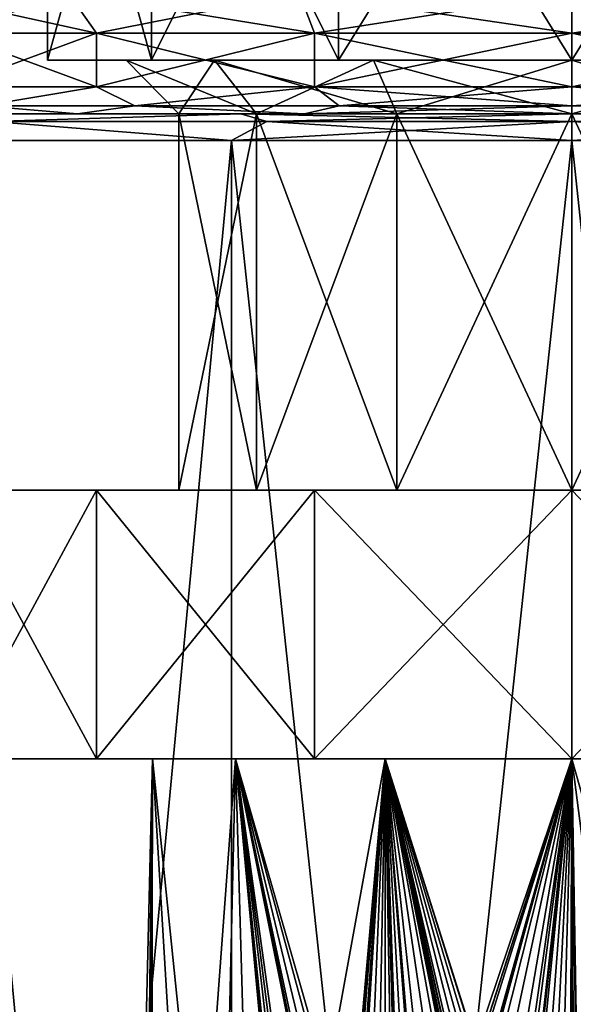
# Model space of a CAD drawing. Header units: millimetres. Extents: x -125 to 171, y -35 to 1363.
# Tile 115 of 256: x -10 to 0, y 82 to 101. Entities that reach past the tile are written whole.
import ezdxf

# ---------------------------------------------------------------- set-up
doc = ezdxf.new("R2010")
doc.units = ezdxf.units.MM
doc.header["$LTSCALE"] = 65.185185
for name, color, linetype in [('1067', 7, 'CONTINUOUS'), ('1068', 7, 'CONTINUOUS'), ('1069', 7, 'CONTINUOUS'), ('1070', 7, 'CONTINUOUS'), ('1071', 7, 'CONTINUOUS'), ('1078', 7, 'CONTINUOUS'), ('1079', 7, 'CONTINUOUS'), ('1080', 7, 'CONTINUOUS'), ('1096', 7, 'CONTINUOUS'), ('1097', 7, 'CONTINUOUS'), ('1102', 7, 'CONTINUOUS'), ('1103', 7, 'CONTINUOUS'), ('1104', 7, 'CONTINUOUS'), ('1105', 7, 'CONTINUOUS'), ('1106', 7, 'CONTINUOUS'), ('1108', 7, 'CONTINUOUS'), ('1109', 7, 'CONTINUOUS'), ('1110', 7, 'CONTINUOUS'), ('1111', 7, 'CONTINUOUS'), ('1112', 7, 'CONTINUOUS'), ('1113', 7, 'CONTINUOUS'), ('1114', 7, 'CONTINUOUS'), ('1115', 7, 'CONTINUOUS'), ('1116', 7, 'CONTINUOUS')]:
    doc.layers.add(name, color=color, linetype=linetype)

msp = doc.modelspace()

# ---------------------------------------------------------------- linework, layer by layer
at = {"layer": '1067', "linetype": 'CONTINUOUS'}
for points in [[(-8, 78.75, 0), (-7.898, 78.657, -1.273), (-7.799, 87, 1.78), (-8, 78.75, 0)], [(-7.898, 78.657, 1.273), (-8, 78.75, 0), (-7.799, 87, 1.78), (-7.898, 78.657, 1.273)], [(-7.898, 78.657, -1.273), (-7.869, 78.6, -1.442), (-7.799, 87, 1.78), (-7.898, 78.657, -1.273)], [(-7.869, 78.6, 1.442), (-7.898, 78.657, 1.273), (-7.799, 87, 1.78), (-7.869, 78.6, 1.442)], [(-7.869, 78.6, -1.442), (-7.842, 78.487, -1.581), (-7.799, 87, 1.78), (-7.869, 78.6, -1.442)], [(-7.842, 78.487, 1.581), (-7.869, 78.6, 1.442), (-7.799, 87, 1.78), (-7.842, 78.487, 1.581)], [(-7.842, 78.487, -1.581), (-7.817, 78.162, -1.7), (-7.799, 87, -1.78), (-7.842, 78.487, -1.581)], [(-7.799, 87, 1.78), (-7.842, 78.487, -1.581), (-7.799, 87, -1.78), (-7.799, 87, 1.78)], [(-7.817, 78.162, 1.7), (-7.842, 78.487, 1.581), (-7.799, 87, 1.78), (-7.817, 78.162, 1.7)], [(-7.817, 78.162, -1.7), (-7.106, 75.482, -3.675), (-7.799, 87, -1.78), (-7.817, 78.162, -1.7)], [(-7.817, 76.377, 1.7), (-7.817, 78.162, 1.7), (-7.799, 87, 1.78), (-7.817, 76.377, 1.7)], [(-7.106, 75.482, 3.675), (-7.817, 76.377, 1.7), (-7.799, 87, 1.78), (-7.106, 75.482, 3.675)], [(-7.106, 75.482, -3.675), (-6.539, 74.725, -4.609), (-7.799, 87, -1.78), (-7.106, 75.482, -3.675)], [(-7.799, 87, -1.78), (-6.539, 74.725, -4.609), (-6.255, 87, -4.988), (-7.799, 87, -1.78)], [(-6.255, 87, 4.988), (-7.106, 75.482, 3.675), (-7.799, 87, 1.78), (-6.255, 87, 4.988)], [(-6.539, 74.725, 4.608), (-7.106, 75.482, 3.675), (-6.255, 87, 4.988), (-6.539, 74.725, 4.608)], [(-6.539, 74.725, -4.609), (-5.879, 73.758, -5.426), (-6.255, 87, -4.988), (-6.539, 74.725, -4.609)], [(-5.879, 73.758, 5.426), (-6.539, 74.725, 4.608), (-6.255, 87, 4.988), (-5.879, 73.758, 5.426)], [(-3.65, 77.375, -7.119), (-3.475, 77.289, -7.206), (-6.255, 87, -4.988), (-3.65, 77.375, -7.119)], [(-6.255, 87, -4.988), (-3.475, 77.289, -7.206), (-3.471, 87, -7.208), (-6.255, 87, -4.988)], [(-3.888, 77.167, -6.992), (-3.65, 77.375, -7.119), (-6.255, 87, -4.988), (-3.888, 77.167, -6.992)], [(-4.112, 76.979, -6.862), (-3.888, 77.167, -6.992), (-6.255, 87, -4.988), (-4.112, 76.979, -6.862)], [(-4.173, 76.894, -6.826), (-4.112, 76.979, -6.862), (-6.255, 87, -4.988), (-4.173, 76.894, -6.826)], [(-4.2, 76.733, -6.809), (-4.173, 76.894, -6.826), (-6.255, 87, -4.988), (-4.2, 76.733, -6.809)], [(-4.2, 72.2, -6.809), (-4.2, 76.733, -6.809), (-6.255, 87, -4.988), (-4.2, 72.2, -6.809)], [(-4.33, 71.864, -6.727), (-4.2, 72.2, -6.809), (-6.255, 87, -4.988), (-4.33, 71.864, -6.727)], [(-4.491, 71.746, -6.62), (-4.33, 71.864, -6.727), (-6.255, 87, -4.988), (-4.491, 71.746, -6.62)], [(-4.7, 71.7, -6.474), (-4.491, 71.746, -6.62), (-6.255, 87, -4.988), (-4.7, 71.7, -6.474)], [(-4.765, 71.7, -6.426), (-4.7, 71.7, -6.474), (-6.255, 87, -4.988), (-4.765, 71.7, -6.426)], [(-4.83, 71.7, -6.377), (-4.765, 71.7, -6.426), (-6.255, 87, -4.988), (-4.83, 71.7, -6.377)], [(-5.879, 73.758, -5.426), (-4.83, 71.7, -6.377), (-6.255, 87, -4.988), (-5.879, 73.758, -5.426)], [(-3.471, 87, 7.208), (-5.879, 73.758, 5.426), (-6.255, 87, 4.988), (-3.471, 87, 7.208)], [(-4.83, 71.7, 6.377), (-5.879, 73.758, 5.426), (-3.471, 87, 7.208), (-4.83, 71.7, 6.377)], [(-4.765, 71.7, 6.426), (-4.83, 71.7, 6.377), (-3.471, 87, 7.208), (-4.765, 71.7, 6.426)], [(-4.7, 71.7, 6.474), (-4.765, 71.7, 6.426), (-3.471, 87, 7.208), (-4.7, 71.7, 6.474)], [(-4.2, 76.733, 6.809), (-4.7, 71.7, 6.474), (-3.471, 87, 7.208), (-4.2, 76.733, 6.809)], [(-4.173, 76.894, 6.826), (-4.2, 76.733, 6.809), (-3.471, 87, 7.208), (-4.173, 76.894, 6.826)], [(-4.112, 76.979, 6.862), (-4.173, 76.894, 6.826), (-3.471, 87, 7.208), (-4.112, 76.979, 6.862)], [(-3.888, 77.167, 6.992), (-4.112, 76.979, 6.862), (-3.471, 87, 7.208), (-3.888, 77.167, 6.992)], [(-3.65, 77.375, 7.119), (-3.888, 77.167, 6.992), (-3.471, 87, 7.208), (-3.65, 77.375, 7.119)], [(-3.475, 77.289, 7.206), (-3.65, 77.375, 7.119), (-3.471, 87, 7.208), (-3.475, 77.289, 7.206)], [(-3.475, 77.289, -7.206), (-3.3, 77.208, -7.288), (-3.471, 87, -7.208), (-3.475, 77.289, -7.206)], [(-3.3, 77.208, 7.288), (-3.475, 77.289, 7.206), (-3.471, 87, 7.208), (-3.3, 77.208, 7.288)], [(-0.022, 76.037, -8), (0, 76, -8), (-3.471, 87, -7.208), (-0.022, 76.037, -8)], [(-3.471, 87, -7.208), (0, 76, -8), (0, 87, -8), (-3.471, 87, -7.208)], [(-0.045, 76.075, -8), (-0.022, 76.037, -8), (-3.471, 87, -7.208), (-0.045, 76.075, -8)], [(-0.291, 76.341, -7.995), (-0.045, 76.075, -8), (-3.471, 87, -7.208), (-0.291, 76.341, -7.995)], [(-0.54, 76.431, -7.982), (-0.291, 76.341, -7.995), (-3.471, 87, -7.208), (-0.54, 76.431, -7.982)], [(-0.793, 76.457, -7.961), (-0.54, 76.431, -7.982), (-3.471, 87, -7.208), (-0.793, 76.457, -7.961)], [(-1.05, 76.493, -7.931), (-0.793, 76.457, -7.961), (-3.471, 87, -7.208), (-1.05, 76.493, -7.931)], [(-1.143, 76.459, -7.918), (-1.05, 76.493, -7.931), (-3.471, 87, -7.208), (-1.143, 76.459, -7.918)], [(-1.154, 76.445, -7.916), (-1.143, 76.459, -7.918), (-3.471, 87, -7.208), (-1.154, 76.445, -7.916)], [(-1.2, 76.281, -7.909), (-1.154, 76.445, -7.916), (-3.471, 87, -7.208), (-1.2, 76.281, -7.909)], [(-1.35, 76.659, -7.885), (-1.2, 76.281, -7.909), (-3.471, 87, -7.208), (-1.35, 76.659, -7.885)], [(-1.457, 76.877, -7.866), (-1.35, 76.659, -7.885), (-3.471, 87, -7.208), (-1.457, 76.877, -7.866)], [(-1.687, 77.17, -7.82), (-1.457, 76.877, -7.866), (-3.471, 87, -7.208), (-1.687, 77.17, -7.82)], [(-2.06, 77.391, -7.73), (-1.687, 77.17, -7.82), (-3.471, 87, -7.208), (-2.06, 77.391, -7.73)], [(-2.423, 77.385, -7.624), (-2.06, 77.391, -7.73), (-3.471, 87, -7.208), (-2.423, 77.385, -7.624)], [(-2.666, 77.226, -7.543), (-2.423, 77.385, -7.624), (-3.471, 87, -7.208), (-2.666, 77.226, -7.543)], [(-2.714, 77.169, -7.526), (-2.666, 77.226, -7.543), (-3.471, 87, -7.208), (-2.714, 77.169, -7.526)], [(-2.901, 76.685, -7.455), (-2.714, 77.169, -7.526), (-3.471, 87, -7.208), (-2.901, 76.685, -7.455)], [(-3.054, 75.18, -7.394), (-2.901, 76.685, -7.455), (-3.471, 87, -7.208), (-3.054, 75.18, -7.394)], [(-3.075, 75.225, -7.385), (-3.054, 75.18, -7.394), (-3.471, 87, -7.208), (-3.075, 75.225, -7.385)], [(-3.15, 76.923, -7.354), (-3.075, 75.225, -7.385), (-3.471, 87, -7.208), (-3.15, 76.923, -7.354)], [(-3.194, 77.097, -7.335), (-3.15, 76.923, -7.354), (-3.471, 87, -7.208), (-3.194, 77.097, -7.335)], [(-3.199, 77.107, -7.332), (-3.194, 77.097, -7.335), (-3.471, 87, -7.208), (-3.199, 77.107, -7.332)], [(-3.3, 77.208, -7.288), (-3.199, 77.107, -7.332), (-3.471, 87, -7.208), (-3.3, 77.208, -7.288)], [(0, 87, 8), (-3.3, 77.208, 7.288), (-3.471, 87, 7.208), (0, 87, 8)], [(-3.199, 77.107, 7.332), (-3.3, 77.208, 7.288), (0, 87, 8), (-3.199, 77.107, 7.332)], [(-3.194, 77.097, 7.335), (-3.199, 77.107, 7.332), (0, 87, 8), (-3.194, 77.097, 7.335)], [(-3.15, 76.923, 7.354), (-3.194, 77.097, 7.335), (0, 87, 8), (-3.15, 76.923, 7.354)], [(-2.901, 76.685, 7.455), (-3.15, 76.923, 7.354), (0, 87, 8), (-2.901, 76.685, 7.455)], [(-2.714, 77.168, 7.525), (-2.901, 76.685, 7.455), (0, 87, 8), (-2.714, 77.168, 7.525)], [(-2.666, 77.226, 7.543), (-2.714, 77.168, 7.525), (0, 87, 8), (-2.666, 77.226, 7.543)], [(-2.423, 77.385, 7.624), (-2.666, 77.226, 7.543), (0, 87, 8), (-2.423, 77.385, 7.624)], [(-2.06, 77.391, 7.73), (-2.423, 77.385, 7.624), (0, 87, 8), (-2.06, 77.391, 7.73)], [(-1.687, 77.17, 7.82), (-2.06, 77.391, 7.73), (0, 87, 8), (-1.687, 77.17, 7.82)], [(-1.457, 76.877, 7.866), (-1.687, 77.17, 7.82), (0, 87, 8), (-1.457, 76.877, 7.866)], [(-1.351, 76.66, 7.885), (-1.457, 76.877, 7.866), (0, 87, 8), (-1.351, 76.66, 7.885)], [(-1.2, 76.281, 7.909), (-1.351, 76.66, 7.885), (0, 87, 8), (-1.2, 76.281, 7.909)], [(-1.154, 76.445, 7.916), (-1.2, 76.281, 7.909), (0, 87, 8), (-1.154, 76.445, 7.916)], [(-1.143, 76.459, 7.918), (-1.154, 76.445, 7.916), (0, 87, 8), (-1.143, 76.459, 7.918)], [(-1.05, 76.493, 7.931), (-1.143, 76.459, 7.918), (0, 87, 8), (-1.05, 76.493, 7.931)], [(-0.793, 76.457, 7.961), (-1.05, 76.493, 7.931), (0, 87, 8), (-0.793, 76.457, 7.961)], [(-0.54, 76.431, 7.982), (-0.793, 76.457, 7.961), (0, 87, 8), (-0.54, 76.431, 7.982)], [(-0.291, 76.341, 7.995), (-0.54, 76.431, 7.982), (0, 87, 8), (-0.291, 76.341, 7.995)], [(-0.045, 76.075, 8), (-0.291, 76.341, 7.995), (0, 87, 8), (-0.045, 76.075, 8)], [(-0.022, 76.037, 8), (-0.045, 76.075, 8), (0, 87, 8), (-0.022, 76.037, 8)], [(0, 76, 8), (-0.022, 76.037, 8), (0, 87, 8), (0, 76, 8)]]:
    msp.add_3dface(points, dxfattribs=at)
at = {"layer": '1068', "linetype": 'CONTINUOUS'}
for points in [[(-11.548, 87, 4.784), (-8.839, 87, 8.839), (-11.548, 87, -4.784), (-11.548, 87, 4.784)], [(-11.548, 87, -4.784), (-8.839, 87, 8.839), (-8.839, 87, -8.839), (-11.548, 87, -4.784)], [(-7.799, 87, 1.78), (-7.799, 87, -1.78), (-8.839, 87, -8.839), (-7.799, 87, 1.78)], [(-4.784, 87, 11.548), (-7.799, 87, 1.78), (-8.839, 87, 8.839), (-4.784, 87, 11.548)], [(-8.839, 87, 8.839), (-7.799, 87, 1.78), (-8.839, 87, -8.839), (-8.839, 87, 8.839)], [(-7.799, 87, -1.78), (-6.255, 87, -4.988), (-8.839, 87, -8.839), (-7.799, 87, -1.78)], [(-8.839, 87, -8.839), (-6.255, 87, -4.988), (-4.784, 87, -11.548), (-8.839, 87, -8.839)], [(-6.255, 87, 4.988), (-7.799, 87, 1.78), (-4.784, 87, 11.548), (-6.255, 87, 4.988)], [(-3.471, 87, 7.208), (-6.255, 87, 4.988), (-4.784, 87, 11.548), (-3.471, 87, 7.208)], [(-6.255, 87, -4.988), (-3.471, 87, -7.208), (-4.784, 87, -11.548), (-6.255, 87, -4.988)], [(0, 87, 12.5), (-3.471, 87, 7.208), (-4.784, 87, 11.548), (0, 87, 12.5)], [(-3.471, 87, -7.208), (0, 87, -8), (-4.784, 87, -11.548), (-3.471, 87, -7.208)], [(0, 87, -8), (0, 87, -12.5), (-4.784, 87, -11.548), (0, 87, -8)], [(0, 87, 8), (-3.471, 87, 7.208), (0, 87, 12.5), (0, 87, 8)], [(4.784, 87, 11.548), (0, 87, 8), (0, 87, 12.5), (4.784, 87, 11.548)], [(0, 87, 8), (4.784, 87, 11.548), (3.471, 87, 7.208), (0, 87, 8)], [(0, 87, -12.5), (0, 87, -8), (3.471, 87, -7.208), (0, 87, -12.5)], [(4.784, 87, -11.548), (0, 87, -12.5), (3.471, 87, -7.208), (4.784, 87, -11.548)]]:
    msp.add_3dface(points, dxfattribs=at)
at = {"layer": '1069', "linetype": 'CONTINUOUS'}
for points in [[(-8.839, 87, 8.839), (-11.548, 87, 4.784), (-8.839, 92, 8.839), (-8.839, 87, 8.839)], [(-8.839, 92, 8.839), (-11.548, 87, 4.784), (-11.548, 92, 4.784), (-8.839, 92, 8.839)], [(-11.548, 87, -4.784), (-8.839, 87, -8.839), (-11.548, 92, -4.784), (-11.548, 87, -4.784)], [(-11.548, 92, -4.784), (-8.839, 87, -8.839), (-8.839, 92, -8.839), (-11.548, 92, -4.784)], [(-4.784, 87, 11.548), (-8.839, 87, 8.839), (-4.784, 92, 11.548), (-4.784, 87, 11.548)], [(-4.784, 92, 11.548), (-8.839, 87, 8.839), (-8.839, 92, 8.839), (-4.784, 92, 11.548)], [(-8.839, 87, -8.839), (-4.784, 87, -11.548), (-8.839, 92, -8.839), (-8.839, 87, -8.839)], [(-8.839, 92, -8.839), (-4.784, 87, -11.548), (-4.784, 92, -11.548), (-8.839, 92, -8.839)], [(-4.784, 87, -11.548), (0, 87, -12.5), (-4.784, 92, -11.548), (-4.784, 87, -11.548)], [(-4.784, 92, -11.548), (0, 87, -12.5), (0, 92, -12.5), (-4.784, 92, -11.548)], [(0, 87, 12.5), (-4.784, 87, 11.548), (0, 92, 12.5), (0, 87, 12.5)], [(0, 92, 12.5), (-4.784, 87, 11.548), (-4.784, 92, 11.548), (0, 92, 12.5)]]:
    msp.add_3dface(points, dxfattribs=at)
at = {"layer": '1070', "linetype": 'CONTINUOUS'}
for points in [[(-12.01, 99, 4.975), (-11.569, 99, 13.789), (-9.192, 99, 9.193), (-12.01, 99, 4.975)], [(-9.192, 99, -9.193), (-11.569, 99, -13.789), (-12.01, 99, -4.975), (-9.192, 99, -9.193)], [(-11.569, 99, 13.789), (-6.155, 99, 16.915), (-9.192, 99, 9.193), (-11.569, 99, 13.789)], [(-6.155, 99, -16.915), (-11.569, 99, -13.789), (-9.192, 99, -9.193), (-6.155, 99, -16.915)], [(-9.192, 99, 9.193), (-6.155, 99, 16.915), (-4.974, 99, 12.011), (-9.192, 99, 9.193)], [(-4.974, 99, -12.011), (-6.155, 99, -16.915), (-9.192, 99, -9.193), (-4.974, 99, -12.011)], [(-6.155, 99, 16.915), (0, 99, 18), (-4.974, 99, 12.011), (-6.155, 99, 16.915)], [(0, 99, -18), (-6.155, 99, -16.915), (0, 99, -13), (0, 99, -18)], [(0, 99, -13), (-6.155, 99, -16.915), (-4.974, 99, -12.011), (0, 99, -13)], [(-4.974, 99, 12.011), (0, 99, 18), (0, 99, 13), (-4.974, 99, 12.011)], [(0, 99, 18), (6.155, 99, 16.915), (0, 99, 13), (0, 99, 18)], [(6.155, 99, -16.915), (0, 99, -18), (4.974, 99, -12.011), (6.155, 99, -16.915)], [(0, 99, -18), (0, 99, -13), (4.974, 99, -12.011), (0, 99, -18)], [(0, 99, 13), (6.155, 99, 16.915), (4.974, 99, 12.011), (0, 99, 13)]]:
    msp.add_3dface(points, dxfattribs=at)
at = {"layer": '1071', "linetype": 'CONTINUOUS'}
for points in [[(-11.892, 39.5, 14.172), (-6.327, 39.5, 17.384), (-11.892, 98.5, 14.172), (-11.892, 39.5, 14.172)], [(-11.892, 98.5, 14.172), (-6.327, 39.5, 17.384), (-6.327, 98.5, 17.384), (-11.892, 98.5, 14.172)], [(-6.327, 39.5, -17.384), (-11.892, 39.5, -14.172), (-6.327, 98.5, -17.384), (-6.327, 39.5, -17.384)], [(-6.327, 98.5, -17.384), (-11.892, 39.5, -14.172), (-11.892, 98.5, -14.172), (-6.327, 98.5, -17.384)], [(-6.327, 39.5, 17.384), (0, 39.5, 18.5), (-6.327, 98.5, 17.384), (-6.327, 39.5, 17.384)], [(-6.327, 98.5, 17.384), (0, 39.5, 18.5), (0, 98.5, 18.5), (-6.327, 98.5, 17.384)], [(0, 39.5, -18.5), (-6.327, 39.5, -17.384), (0, 98.5, -18.5), (0, 39.5, -18.5)], [(0, 98.5, -18.5), (-6.327, 39.5, -17.384), (-6.327, 98.5, -17.384), (0, 98.5, -18.5)]]:
    msp.add_3dface(points, dxfattribs=at)
at = {"layer": '1078', "linetype": 'CONTINUOUS'}
for points in [[(0, 87, -8), (0, 76, -8), (0.027, 75.955, -8), (0, 87, -8)], [(0, 76, 8), (0, 87, 8), (3.471, 87, 7.208), (0, 76, 8)], [(0, 76, 8), (3.471, 87, 7.208), (0.027, 75.955, 8), (0, 76, 8)], [(3.471, 87, -7.208), (0, 87, -8), (3.169, 75.785, -7.345), (3.471, 87, -7.208)], [(3.169, 75.785, -7.345), (0, 87, -8), (1.538, 75.078, -7.851), (3.169, 75.785, -7.345)], [(1.538, 75.078, -7.851), (0, 87, -8), (0.2, 75.298, -7.997), (1.538, 75.078, -7.851)], [(0.2, 75.298, -7.997), (0, 87, -8), (0.156, 75.659, -7.998), (0.2, 75.298, -7.997)], [(0.156, 75.659, -7.998), (0, 87, -8), (0.054, 75.911, -8), (0.156, 75.659, -7.998)], [(0.054, 75.911, -8), (0, 87, -8), (0.027, 75.955, -8), (0.054, 75.911, -8)]]:
    msp.add_3dface(points, dxfattribs=at)
at = {"layer": '1079', "linetype": 'CONTINUOUS'}
for points in [[(0, 87, -12.5), (4.784, 87, -11.548), (0, 92, -12.5), (0, 87, -12.5)], [(0, 92, -12.5), (4.784, 87, -11.548), (4.784, 92, -11.548), (0, 92, -12.5)], [(4.784, 87, 11.548), (0, 87, 12.5), (4.784, 92, 11.548), (4.784, 87, 11.548)], [(0, 87, 12.5), (0, 92, 12.5), (4.784, 92, 11.548), (0, 87, 12.5)]]:
    msp.add_3dface(points, dxfattribs=at)
at = {"layer": '1080', "linetype": 'CONTINUOUS'}
for points in [[(0, 98.5, 18.5), (0, 39.5, 18.5), (6.327, 39.5, 17.384), (0, 98.5, 18.5)], [(0, 39.5, -18.5), (0, 98.5, -18.5), (6.327, 98.5, -17.384), (0, 39.5, -18.5)], [(6.327, 39.5, -17.384), (0, 39.5, -18.5), (6.327, 98.5, -17.384), (6.327, 39.5, -17.384)], [(0, 98.5, 18.5), (6.327, 39.5, 17.384), (6.327, 98.5, 17.384), (0, 98.5, 18.5)]]:
    msp.add_3dface(points, dxfattribs=at)
at = {"layer": '1096', "linetype": 'CONTINUOUS'}
for points in [[(6.155, 99, 16.915), (0, 99, 18), (5.672, 98.854, 17.455), (6.155, 99, 16.915)], [(0, 99, 18), (0, 98.854, 18.354), (5.672, 98.854, 17.455), (0, 99, 18)], [(0, 99, -18), (6.155, 99, -16.915), (0, 98.854, -18.354), (0, 99, -18)], [(6.155, 99, -16.915), (5.672, 98.854, -17.455), (0, 98.854, -18.354), (6.155, 99, -16.915)], [(6.327, 98.5, -17.384), (0, 98.5, -18.5), (5.672, 98.854, -17.455), (6.327, 98.5, -17.384)], [(5.672, 98.854, -17.455), (0, 98.5, -18.5), (0, 98.854, -18.354), (5.672, 98.854, -17.455)], [(0, 98.5, 18.5), (6.327, 98.5, 17.384), (0, 98.854, 18.354), (0, 98.5, 18.5)], [(0, 98.854, 18.354), (6.327, 98.5, 17.384), (5.672, 98.854, 17.455), (0, 98.854, 18.354)]]:
    msp.add_3dface(points, dxfattribs=at)
at = {"layer": '1097', "linetype": 'CONTINUOUS'}
for points in [[(-6.155, 99, 16.915), (-11.569, 99, 13.789), (-10.788, 98.854, 14.848), (-6.155, 99, 16.915)], [(-11.569, 99, -13.789), (-6.155, 99, -16.915), (-10.788, 98.854, -14.848), (-11.569, 99, -13.789)], [(-6.155, 99, 16.915), (-10.788, 98.854, 14.848), (-5.672, 98.854, 17.455), (-6.155, 99, 16.915)], [(-6.155, 99, -16.915), (-5.672, 98.854, -17.455), (-10.788, 98.854, -14.848), (-6.155, 99, -16.915)], [(0, 99, 18), (-6.155, 99, 16.915), (0, 98.854, 18.354), (0, 99, 18)], [(0, 98.854, 18.354), (-6.155, 99, 16.915), (-5.672, 98.854, 17.455), (0, 98.854, 18.354)], [(-6.155, 99, -16.915), (0, 99, -18), (-5.672, 98.854, -17.455), (-6.155, 99, -16.915)], [(0, 99, -18), (0, 98.854, -18.354), (-5.672, 98.854, -17.455), (0, 99, -18)], [(-6.327, 98.5, -17.384), (-11.892, 98.5, -14.172), (-10.788, 98.854, -14.848), (-6.327, 98.5, -17.384)], [(-11.892, 98.5, 14.172), (-6.327, 98.5, 17.384), (-10.788, 98.854, 14.848), (-11.892, 98.5, 14.172)], [(-5.672, 98.854, -17.455), (-6.327, 98.5, -17.384), (-10.788, 98.854, -14.848), (-5.672, 98.854, -17.455)], [(-10.788, 98.854, 14.848), (-6.327, 98.5, 17.384), (-5.672, 98.854, 17.455), (-10.788, 98.854, 14.848)], [(0, 98.5, -18.5), (-6.327, 98.5, -17.384), (0, 98.854, -18.354), (0, 98.5, -18.5)], [(0, 98.854, -18.354), (-6.327, 98.5, -17.384), (-5.672, 98.854, -17.455), (0, 98.854, -18.354)], [(-6.327, 98.5, 17.384), (0, 98.5, 18.5), (-5.672, 98.854, 17.455), (-6.327, 98.5, 17.384)], [(0, 98.5, 18.5), (0, 98.854, 18.354), (-5.672, 98.854, 17.455), (0, 98.5, 18.5)]]:
    msp.add_3dface(points, dxfattribs=at)
at = {"layer": '1102', "linetype": 'CONTINUOUS'}
for points in [[(-8.839, 92, 8.839), (-11.548, 92, 4.784), (-8.839, 92, -8.839), (-8.839, 92, 8.839)], [(-11.548, 92, 4.784), (-11.548, 92, -4.784), (-8.839, 92, -8.839), (-11.548, 92, 4.784)], [(-4.784, 92, 11.548), (-8.839, 92, 8.839), (-5.864, 92, 4.676), (-4.784, 92, 11.548)], [(-8.839, 92, 8.839), (-8.839, 92, -8.839), (-7.312, 92, -1.669), (-8.839, 92, 8.839)], [(-5.864, 92, 4.676), (-8.839, 92, 8.839), (-7.312, 92, 1.669), (-5.864, 92, 4.676)], [(-7.312, 92, 1.669), (-8.839, 92, 8.839), (-7.312, 92, -1.669), (-7.312, 92, 1.669)], [(-8.839, 92, -8.839), (-4.784, 92, -11.548), (-7.312, 92, -1.669), (-8.839, 92, -8.839)], [(-7.312, 92, -1.669), (-4.784, 92, -11.548), (-5.864, 92, -4.676), (-7.312, 92, -1.669)], [(-3.254, 92, 6.757), (-4.784, 92, 11.548), (-5.864, 92, 4.676), (-3.254, 92, 6.757)], [(-5.864, 92, -4.676), (-4.784, 92, -11.548), (-3.254, 92, -6.757), (-5.864, 92, -4.676)], [(0, 92, 12.5), (-4.784, 92, 11.548), (0, 92, 7.5), (0, 92, 12.5)], [(0, 92, 7.5), (-4.784, 92, 11.548), (-3.254, 92, 6.757), (0, 92, 7.5)], [(-4.784, 92, -11.548), (0, 92, -12.5), (-3.254, 92, -6.757), (-4.784, 92, -11.548)], [(-3.254, 92, -6.757), (0, 92, -12.5), (0, 92, -7.5), (-3.254, 92, -6.757)], [(4.784, 92, 11.548), (0, 92, 12.5), (3.254, 92, 6.757), (4.784, 92, 11.548)], [(0, 92, 12.5), (0, 92, 7.5), (3.254, 92, 6.757), (0, 92, 12.5)], [(0, 92, -12.5), (4.784, 92, -11.548), (0, 92, -7.5), (0, 92, -12.5)], [(0, 92, -7.5), (4.784, 92, -11.548), (3.254, 92, -6.757), (0, 92, -7.5)]]:
    msp.add_3dface(points, dxfattribs=at)
at = {"layer": '1103', "linetype": 'CONTINUOUS'}
for points in [[(-5.864, 92, 4.676), (-7.312, 92, 1.669), (-5.864, 99, 4.676), (-5.864, 92, 4.676)], [(-7.312, 92, 1.669), (-7.312, 92, -1.669), (-7.312, 99, 1.669), (-7.312, 92, 1.669)], [(-5.864, 99, 4.676), (-7.312, 92, 1.669), (-7.312, 99, 1.669), (-5.864, 99, 4.676)], [(-7.312, 92, -1.669), (-5.864, 92, -4.676), (-7.312, 99, -1.669), (-7.312, 92, -1.669)], [(-7.312, 99, 1.669), (-7.312, 92, -1.669), (-7.312, 99, -1.669), (-7.312, 99, 1.669)], [(-7.312, 99, -1.669), (-5.864, 92, -4.676), (-5.864, 99, -4.676), (-7.312, 99, -1.669)], [(-3.254, 92, 6.757), (-5.864, 92, 4.676), (-3.254, 99, 6.757), (-3.254, 92, 6.757)], [(-3.254, 99, 6.757), (-5.864, 92, 4.676), (-5.864, 99, 4.676), (-3.254, 99, 6.757)], [(-5.864, 92, -4.676), (-3.254, 92, -6.757), (-5.864, 99, -4.676), (-5.864, 92, -4.676)], [(-5.864, 99, -4.676), (-3.254, 92, -6.757), (-3.254, 99, -6.757), (-5.864, 99, -4.676)], [(0, 92, 7.5), (-3.254, 92, 6.757), (0, 99, 7.5), (0, 92, 7.5)], [(0, 99, 7.5), (-3.254, 92, 6.757), (-3.254, 99, 6.757), (0, 99, 7.5)], [(-3.254, 92, -6.757), (0, 92, -7.5), (-3.254, 99, -6.757), (-3.254, 92, -6.757)], [(-3.254, 99, -6.757), (0, 92, -7.5), (0, 99, -7.5), (-3.254, 99, -6.757)]]:
    msp.add_3dface(points, dxfattribs=at)
at = {"layer": '1104', "linetype": 'CONTINUOUS'}
for points in [[(-7.312, 99, 1.669), (-7.312, 99, -1.669), (-8.287, 100, 1.891), (-7.312, 99, 1.669)], [(-6.646, 100, 5.3), (-7.312, 99, 1.669), (-8.287, 100, 1.891), (-6.646, 100, 5.3)], [(-7.312, 99, -1.669), (-5.864, 99, -4.676), (-8.287, 100, -1.891), (-7.312, 99, -1.669)], [(-8.287, 100, 1.891), (-7.312, 99, -1.669), (-8.287, 100, -1.891), (-8.287, 100, 1.891)], [(-8.287, 100, -1.891), (-5.864, 99, -4.676), (-6.646, 100, -5.3), (-8.287, 100, -1.891)], [(-5.864, 99, 4.676), (-7.312, 99, 1.669), (-6.646, 100, 5.3), (-5.864, 99, 4.676)], [(-3.688, 100, 7.658), (-5.864, 99, 4.676), (-6.646, 100, 5.3), (-3.688, 100, 7.658)], [(-5.864, 99, -4.676), (-3.254, 99, -6.757), (-6.646, 100, -5.3), (-5.864, 99, -4.676)], [(-6.646, 100, -5.3), (-3.254, 99, -6.757), (-3.688, 100, -7.658), (-6.646, 100, -5.3)], [(-3.254, 99, 6.757), (-5.864, 99, 4.676), (-3.688, 100, 7.658), (-3.254, 99, 6.757)], [(0, 100, 8.5), (-3.254, 99, 6.757), (-3.688, 100, 7.658), (0, 100, 8.5)], [(-3.254, 99, -6.757), (0, 99, -7.5), (-3.688, 100, -7.658), (-3.254, 99, -6.757)], [(-3.688, 100, -7.658), (0, 99, -7.5), (0, 100, -8.5), (-3.688, 100, -7.658)], [(0, 99, 7.5), (-3.254, 99, 6.757), (0, 100, 8.5), (0, 99, 7.5)]]:
    msp.add_3dface(points, dxfattribs=at)
at = {"layer": '1105', "linetype": 'CONTINUOUS'}
for points in [[(-8.287, 100, 1.891), (-8.287, 100, -1.891), (-9.749, 100, -2.225), (-8.287, 100, 1.891)], [(-7.818, 100, 6.235), (-8.287, 100, 1.891), (-9.749, 100, -2.225), (-7.818, 100, 6.235)], [(-9.749, 100, -2.225), (-8.287, 100, -1.891), (-7.818, 100, -6.235), (-9.749, 100, -2.225)], [(-9.749, 100, 2.225), (-7.818, 100, 6.235), (-9.749, 100, -2.225), (-9.749, 100, 2.225)], [(-6.646, 100, 5.3), (-8.287, 100, 1.891), (-7.818, 100, 6.235), (-6.646, 100, 5.3)], [(-8.287, 100, -1.891), (-6.646, 100, -5.3), (-7.818, 100, -6.235), (-8.287, 100, -1.891)], [(-4.339, 100, 9.01), (-6.646, 100, 5.3), (-7.818, 100, 6.235), (-4.339, 100, 9.01)], [(-7.818, 100, -6.235), (-6.646, 100, -5.3), (-4.339, 100, -9.01), (-7.818, 100, -6.235)], [(-3.688, 100, 7.658), (-6.646, 100, 5.3), (-4.339, 100, 9.01), (-3.688, 100, 7.658)], [(-6.646, 100, -5.3), (-3.688, 100, -7.658), (-4.339, 100, -9.01), (-6.646, 100, -5.3)], [(0, 100, 10), (-3.688, 100, 7.658), (-4.339, 100, 9.01), (0, 100, 10)], [(-3.688, 100, -7.658), (0, 100, -8.5), (-4.339, 100, -9.01), (-3.688, 100, -7.658)], [(-4.339, 100, -9.01), (0, 100, -8.5), (0, 100, -10), (-4.339, 100, -9.01)], [(0, 100, 8.5), (-3.688, 100, 7.658), (0, 100, 10), (0, 100, 8.5)], [(0, 100, 8.5), (0, 100, 10), (4.339, 100, 9.01), (0, 100, 8.5)], [(0, 100, 8.5), (4.339, 100, 9.01), (3.688, 100, 7.658), (0, 100, 8.5)], [(0, 100, -10), (0, 100, -8.5), (3.688, 100, -7.658), (0, 100, -10)], [(4.339, 100, -9.01), (0, 100, -10), (3.688, 100, -7.658), (4.339, 100, -9.01)]]:
    msp.add_3dface(points, dxfattribs=at)
at = {"layer": '1106', "linetype": 'CONTINUOUS'}
for points in [[(-7.818, 100, 6.235), (-9.749, 100, 2.225), (-7.818, 107, 6.235), (-7.818, 100, 6.235)], [(-9.749, 100, 2.225), (-9.749, 100, -2.225), (-9.749, 107, 2.225), (-9.749, 100, 2.225)], [(-7.818, 107, 6.235), (-9.749, 100, 2.225), (-9.749, 107, 2.225), (-7.818, 107, 6.235)], [(-9.749, 100, -2.225), (-7.818, 100, -6.235), (-9.749, 107, -2.225), (-9.749, 100, -2.225)], [(-9.749, 107, 2.225), (-9.749, 100, -2.225), (-9.749, 107, -2.225), (-9.749, 107, 2.225)], [(-9.749, 107, -2.225), (-7.818, 100, -6.235), (-7.818, 107, -6.235), (-9.749, 107, -2.225)], [(-4.339, 100, 9.01), (-7.818, 100, 6.235), (-4.339, 107, 9.01), (-4.339, 100, 9.01)], [(-4.339, 107, 9.01), (-7.818, 100, 6.235), (-7.818, 107, 6.235), (-4.339, 107, 9.01)], [(-7.818, 100, -6.235), (-4.339, 100, -9.01), (-7.818, 107, -6.235), (-7.818, 100, -6.235)], [(-7.818, 107, -6.235), (-4.339, 100, -9.01), (-4.339, 107, -9.01), (-7.818, 107, -6.235)], [(0, 100, 10), (-4.339, 100, 9.01), (0, 107, 10), (0, 100, 10)], [(0, 107, 10), (-4.339, 100, 9.01), (-4.339, 107, 9.01), (0, 107, 10)], [(-4.339, 100, -9.01), (0, 100, -10), (-4.339, 107, -9.01), (-4.339, 100, -9.01)], [(-4.339, 107, -9.01), (0, 100, -10), (0, 107, -10), (-4.339, 107, -9.01)]]:
    msp.add_3dface(points, dxfattribs=at)
at = {"layer": '1108', "linetype": 'CONTINUOUS'}
for points in [[(-9.369, 101.25, 9.369), (-12.241, 101.25, 5.071), (-8.839, 100.5, 8.839), (-9.369, 101.25, 9.369)], [(-8.839, 100.5, 8.839), (-12.241, 101.25, 5.071), (-11.548, 100.5, 4.784), (-8.839, 100.5, 8.839)], [(-9.369, 101.25, -9.369), (-11.548, 100.5, -4.784), (-12.241, 101.25, -5.071), (-9.369, 101.25, -9.369)], [(-8.839, 100.5, -8.839), (-11.548, 100.5, -4.784), (-9.369, 101.25, -9.369), (-8.839, 100.5, -8.839)], [(-5.071, 101.25, 12.241), (-9.369, 101.25, 9.369), (-4.784, 100.5, 11.548), (-5.071, 101.25, 12.241)], [(-4.784, 100.5, 11.548), (-9.369, 101.25, 9.369), (-8.839, 100.5, 8.839), (-4.784, 100.5, 11.548)], [(-5.071, 101.25, -12.241), (-8.839, 100.5, -8.839), (-9.369, 101.25, -9.369), (-5.071, 101.25, -12.241)], [(-4.784, 100.5, -11.548), (-8.839, 100.5, -8.839), (-5.071, 101.25, -12.241), (-4.784, 100.5, -11.548)], [(0, 101.25, 13.25), (-5.071, 101.25, 12.241), (0, 100.5, 12.5), (0, 101.25, 13.25)], [(0, 100.5, 12.5), (-5.071, 101.25, 12.241), (-4.784, 100.5, 11.548), (0, 100.5, 12.5)], [(0, 101.25, -13.25), (-4.784, 100.5, -11.548), (-5.071, 101.25, -12.241), (0, 101.25, -13.25)], [(0, 100.5, -12.5), (-4.784, 100.5, -11.548), (0, 101.25, -13.25), (0, 100.5, -12.5)]]:
    msp.add_3dface(points, dxfattribs=at)
at = {"layer": '1109', "linetype": 'CONTINUOUS'}
for points in [[(-8.839, 100.5, 8.839), (-11.548, 100.5, 4.784), (-8.839, 99.5, 8.839), (-8.839, 100.5, 8.839)], [(-8.839, 99.5, 8.839), (-11.548, 100.5, 4.784), (-11.548, 99.5, 4.784), (-8.839, 99.5, 8.839)], [(-11.548, 100.5, -4.784), (-8.839, 100.5, -8.839), (-11.548, 99.5, -4.784), (-11.548, 100.5, -4.784)], [(-11.548, 99.5, -4.784), (-8.839, 100.5, -8.839), (-8.839, 99.5, -8.839), (-11.548, 99.5, -4.784)], [(-4.784, 100.5, 11.548), (-8.839, 100.5, 8.839), (-4.784, 99.5, 11.548), (-4.784, 100.5, 11.548)], [(-4.784, 99.5, 11.548), (-8.839, 100.5, 8.839), (-8.839, 99.5, 8.839), (-4.784, 99.5, 11.548)], [(-8.839, 100.5, -8.839), (-4.784, 100.5, -11.548), (-8.839, 99.5, -8.839), (-8.839, 100.5, -8.839)], [(-8.839, 99.5, -8.839), (-4.784, 100.5, -11.548), (-4.784, 99.5, -11.548), (-8.839, 99.5, -8.839)], [(0, 100.5, 12.5), (-4.784, 100.5, 11.548), (0, 99.5, 12.5), (0, 100.5, 12.5)], [(0, 99.5, 12.5), (-4.784, 100.5, 11.548), (-4.784, 99.5, 11.548), (0, 99.5, 12.5)], [(-4.784, 100.5, -11.548), (0, 100.5, -12.5), (-4.784, 99.5, -11.548), (-4.784, 100.5, -11.548)], [(0, 100.5, -12.5), (0, 99.5, -12.5), (-4.784, 99.5, -11.548), (0, 100.5, -12.5)]]:
    msp.add_3dface(points, dxfattribs=at)
at = {"layer": '1110', "linetype": 'CONTINUOUS'}
for points in [[(3.254, 92, 6.757), (0, 92, 7.5), (3.254, 99, 6.757), (3.254, 92, 6.757)], [(0, 92, 7.5), (0, 99, 7.5), (3.254, 99, 6.757), (0, 92, 7.5)], [(0, 92, -7.5), (3.254, 92, -6.757), (0, 99, -7.5), (0, 92, -7.5)], [(0, 99, -7.5), (3.254, 92, -6.757), (3.254, 99, -6.757), (0, 99, -7.5)]]:
    msp.add_3dface(points, dxfattribs=at)
at = {"layer": '1111', "linetype": 'CONTINUOUS'}
for points in [[(0, 99, 7.5), (0, 100, 8.5), (3.688, 100, 7.658), (0, 99, 7.5)], [(0, 99, 7.5), (3.688, 100, 7.658), (3.254, 99, 6.757), (0, 99, 7.5)], [(0, 100, -8.5), (0, 99, -7.5), (3.254, 99, -6.757), (0, 100, -8.5)], [(3.688, 100, -7.658), (0, 100, -8.5), (3.254, 99, -6.757), (3.688, 100, -7.658)]]:
    msp.add_3dface(points, dxfattribs=at)
at = {"layer": '1112', "linetype": 'CONTINUOUS'}
for points in [[(4.339, 100, 9.01), (0, 100, 10), (4.339, 107, 9.01), (4.339, 100, 9.01)], [(0, 100, 10), (0, 107, 10), (4.339, 107, 9.01), (0, 100, 10)], [(0, 100, -10), (4.339, 100, -9.01), (0, 107, -10), (0, 100, -10)], [(0, 107, -10), (4.339, 100, -9.01), (4.339, 107, -9.01), (0, 107, -10)]]:
    msp.add_3dface(points, dxfattribs=at)
at = {"layer": '1113', "linetype": 'CONTINUOUS'}
for points in [[(0, 101.25, 13.25), (0, 100.5, 12.5), (4.784, 100.5, 11.548), (0, 101.25, 13.25)], [(0, 101.25, 13.25), (4.784, 100.5, 11.548), (5.071, 101.25, 12.241), (0, 101.25, 13.25)], [(0, 100.5, -12.5), (0, 101.25, -13.25), (5.071, 101.25, -12.241), (0, 100.5, -12.5)], [(4.784, 100.5, -11.548), (0, 100.5, -12.5), (5.071, 101.25, -12.241), (4.784, 100.5, -11.548)]]:
    msp.add_3dface(points, dxfattribs=at)
at = {"layer": '1114', "linetype": 'CONTINUOUS'}
for points in [[(0, 100.5, 12.5), (0, 99.5, 12.5), (4.784, 99.5, 11.548), (0, 100.5, 12.5)], [(4.784, 100.5, 11.548), (0, 100.5, 12.5), (4.784, 99.5, 11.548), (4.784, 100.5, 11.548)], [(0, 99.5, -12.5), (0, 100.5, -12.5), (4.784, 100.5, -11.548), (0, 99.5, -12.5)], [(0, 99.5, -12.5), (4.784, 100.5, -11.548), (4.784, 99.5, -11.548), (0, 99.5, -12.5)]]:
    msp.add_3dface(points, dxfattribs=at)
at = {"layer": '1115', "linetype": 'CONTINUOUS'}
for points in [[(0, 99.5, -12.5), (4.784, 99.5, -11.548), (0, 99.146, -12.646), (0, 99.5, -12.5)], [(4.784, 99.5, 11.548), (0, 99.5, 12.5), (4.325, 99.146, 11.884), (4.784, 99.5, 11.548)], [(0, 99.5, 12.5), (0, 99.146, 12.646), (4.325, 99.146, 11.884), (0, 99.5, 12.5)], [(4.784, 99.5, -11.548), (4.325, 99.146, -11.884), (0, 99.146, -12.646), (4.784, 99.5, -11.548)], [(4.974, 99, -12.011), (0, 99, -13), (4.325, 99.146, -11.884), (4.974, 99, -12.011)], [(4.325, 99.146, -11.884), (0, 99, -13), (0, 99.146, -12.646), (4.325, 99.146, -11.884)], [(0, 99, 13), (4.974, 99, 12.011), (0, 99.146, 12.646), (0, 99, 13)], [(0, 99.146, 12.646), (4.974, 99, 12.011), (4.325, 99.146, 11.884), (0, 99.146, 12.646)]]:
    msp.add_3dface(points, dxfattribs=at)
at = {"layer": '1116', "linetype": 'CONTINUOUS'}
for points in [[(-8.839, 99.5, 8.839), (-11.548, 99.5, 4.784), (-10.952, 99.146, 6.323), (-8.839, 99.5, 8.839)], [(-11.548, 99.5, -4.784), (-8.839, 99.5, -8.839), (-10.952, 99.146, -6.323), (-11.548, 99.5, -4.784)], [(-8.839, 99.5, 8.839), (-10.952, 99.146, 6.323), (-8.129, 99.146, 9.688), (-8.839, 99.5, 8.839)], [(-8.839, 99.5, -8.839), (-8.129, 99.146, -9.688), (-10.952, 99.146, -6.323), (-8.839, 99.5, -8.839)], [(-4.784, 99.5, 11.548), (-8.839, 99.5, 8.839), (-8.129, 99.146, 9.688), (-4.784, 99.5, 11.548)], [(-8.839, 99.5, -8.839), (-4.784, 99.5, -11.548), (-8.129, 99.146, -9.688), (-8.839, 99.5, -8.839)], [(-4.784, 99.5, 11.548), (-8.129, 99.146, 9.688), (-4.325, 99.146, 11.884), (-4.784, 99.5, 11.548)], [(-4.784, 99.5, -11.548), (-4.325, 99.146, -11.884), (-8.129, 99.146, -9.688), (-4.784, 99.5, -11.548)], [(-4.784, 99.5, -11.548), (0, 99.5, -12.5), (-4.325, 99.146, -11.884), (-4.784, 99.5, -11.548)], [(0, 99.5, 12.5), (-4.784, 99.5, 11.548), (0, 99.146, 12.646), (0, 99.5, 12.5)], [(0, 99.146, 12.646), (-4.784, 99.5, 11.548), (-4.325, 99.146, 11.884), (0, 99.146, 12.646)], [(0, 99.5, -12.5), (0, 99.146, -12.646), (-4.325, 99.146, -11.884), (0, 99.5, -12.5)], [(-9.192, 99, -9.193), (-12.01, 99, -4.975), (-10.952, 99.146, -6.323), (-9.192, 99, -9.193)], [(-12.01, 99, 4.975), (-9.192, 99, 9.193), (-10.952, 99.146, 6.323), (-12.01, 99, 4.975)], [(-8.129, 99.146, -9.688), (-9.192, 99, -9.193), (-10.952, 99.146, -6.323), (-8.129, 99.146, -9.688)], [(-10.952, 99.146, 6.323), (-9.192, 99, 9.193), (-8.129, 99.146, 9.688), (-10.952, 99.146, 6.323)], [(-4.974, 99, -12.011), (-9.192, 99, -9.193), (-8.129, 99.146, -9.688), (-4.974, 99, -12.011)], [(-9.192, 99, 9.193), (-4.974, 99, 12.011), (-8.129, 99.146, 9.688), (-9.192, 99, 9.193)], [(-4.325, 99.146, -11.884), (-4.974, 99, -12.011), (-8.129, 99.146, -9.688), (-4.325, 99.146, -11.884)], [(-8.129, 99.146, 9.688), (-4.974, 99, 12.011), (-4.325, 99.146, 11.884), (-8.129, 99.146, 9.688)], [(0, 99, -13), (-4.974, 99, -12.011), (0, 99.146, -12.646), (0, 99, -13)], [(0, 99.146, -12.646), (-4.974, 99, -12.011), (-4.325, 99.146, -11.884), (0, 99.146, -12.646)], [(-4.974, 99, 12.011), (0, 99, 13), (-4.325, 99.146, 11.884), (-4.974, 99, 12.011)], [(0, 99, 13), (0, 99.146, 12.646), (-4.325, 99.146, 11.884), (0, 99, 13)]]:
    msp.add_3dface(points, dxfattribs=at)

doc.saveas('drawing.dxf')
